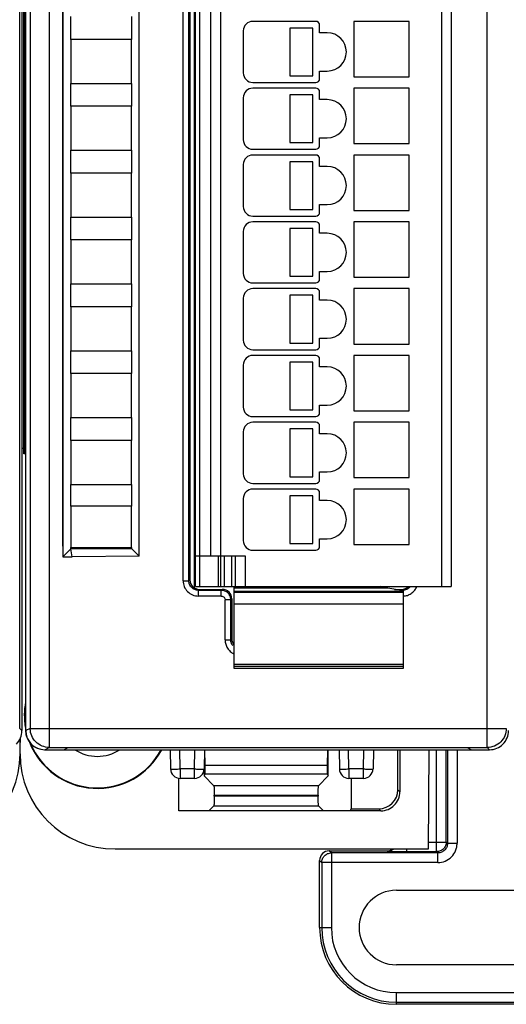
# Model space of a CAD drawing. Header units: millimetres. Extents: x 0 to 420, y 0 to 297.
# Tile 113 of 124: x 335 to 360, y 127 to 178. Entities that reach past the tile are written whole.
import ezdxf

# ---------------------------------------------------------------- set-up
doc = ezdxf.new("R2010")
doc.units = ezdxf.units.MM
doc.header["$LTSCALE"] = 23.1
doc.layers.get('0').update_dxf_attribs({"linetype": 'CONTINUOUS'})
doc.layers.add('1', color=7, linetype='CONTINUOUS')
doc.layers.add('452511_K12', color=7, linetype='CONTINUOUS')

msp = doc.modelspace()

# ---------------------------------------------------------------- linework, layer by layer
at = {"color": 9, "linetype": 'CONTINUOUS'}
for p, q in [((336.31175, 229.77013), (336.31175, 140.00591)), ((359.2581, 140.00591), (359.2581, 229.77013)), ((335.3119, 228.77017), (335.3119, 141.00587)), ((344.17595, 221.63802), (344.17595, 148.43802)), ((356.87595, 148.43802), (356.87595, 221.63802)), ((343.32339, 148.73497), (343.32339, 221.04108)), ((343.6232, 148.73497), (343.6232, 221.04108)), ((345.27595, 220.03802), (345.27595, 150.03802)), ((345.17595, 148.43802), (345.17595, 150.03802)), ((345.47595, 150.03802), (345.47595, 148.43802)), ((345.87595, 148.43802), (345.87595, 150.03802)), ((346.57595, 150.03802), (346.57595, 148.43802)), ((343.32339, 148.73497), (343.6232, 148.73497)), ((343.6232, 148.73497), (343.67595, 148.78772)), ((344.17565, 148.28802), (344.1229, 148.23528)), ((345.32351, 148.23528), (344.1229, 148.23528)), ((344.1229, 147.93546), (344.1229, 148.23528)), ((345.32351, 148.23528), (345.37626, 148.28802)), ((345.32351, 147.93546), (345.32351, 148.23528)), ((345.97595, 148.185), (354.87595, 148.185)), ((354.829, 148.23528), (354.74074, 148.23528)), ((354.77626, 148.28802), (354.829, 148.23528)), ((354.829, 148.22162), (354.829, 148.23528)), ((345.32351, 147.93546), (344.1229, 147.93546)), ((345.8232, 147.73558), (345.52339, 147.73558)), ((345.52339, 145.63497), (345.52339, 147.73558)), ((345.87595, 147.78833), (345.8232, 147.73558)), ((345.8232, 145.63497), (345.8232, 147.73558)), ((354.87595, 147.50859), (345.97595, 147.50859)), ((345.52339, 145.63497), (345.8232, 145.63497)), ((345.8232, 145.63497), (345.87595, 145.68772)), ((345.97595, 144.36804), (354.87595, 144.36804)), ((354.87595, 144.25485), (345.97595, 144.25485)), ((334.8764, 140.88798), (334.75852, 141.00593)), ((335.3119, 141.00587), (335.07595, 140.88791)), ((335.3119, 141.00587), (360.25806, 141.00587)), ((336.07595, 139.88802), (336.31175, 140.00591)), ((343.16052, 138.87967), (343.14285, 139.88802)), ((343.92529, 138.87967), (343.94289, 139.88802)), ((352.00844, 138.87967), (351.99077, 139.88802)), ((352.77322, 138.87967), (352.79082, 139.88802)), ((356.60587, 134.54932), (356.60587, 139.88802)), ((357.10829, 135.05174), (357.10829, 139.88802)), ((357.17526, 139.88802), (357.17526, 134.98478)), ((357.67768, 139.88802), (357.67768, 134.98478)), ((359.2581, 140.00591), (359.376, 139.88802)), ((343.16046, 138.87967), (343.16046, 138.38802)), ((343.92529, 138.87967), (343.16052, 138.87967)), ((343.92532, 138.38802), (343.92532, 138.87967)), ((352.00838, 138.87967), (352.00838, 138.38802)), ((352.77322, 138.87967), (352.00844, 138.87967)), ((352.77324, 138.38802), (352.77324, 138.87967)), ((350.41899, 138.00487), (344.93291, 138.00487)), ((354.57595, 137.79218), (354.68071, 137.68741)), ((350.40214, 137.4516), (344.94976, 137.44823)), ((344.93291, 136.95054), (350.41899, 136.95054)), ((353.68132, 136.68802), (353.57656, 136.79279)), ((355.02484, 134.68802), (355.02484, 134.54932)), ((356.18773, 135.05174), (357.10829, 135.05174)), ((357.17526, 134.98478), (357.10829, 135.05174)), ((357.17526, 134.98478), (357.67768, 134.98478)), ((350.47595, 134.0906), (350.58662, 133.97993)), ((351.08904, 134.48235), (350.97837, 134.59302)), ((356.67283, 134.48235), (351.08904, 134.48235)), ((351.08904, 134.48235), (351.08904, 130.57302)), ((353.99353, 134.59302), (354.01999, 134.56656)), ((355.02466, 134.54932), (356.60587, 134.54932)), ((356.60587, 134.54932), (356.67283, 134.48235)), ((356.67283, 133.97993), (356.67283, 134.48235)), ((356.67283, 133.97993), (350.58662, 133.97993)), ((350.58662, 133.97993), (350.58662, 130.57302)), ((350.47595, 130.57302), (351.08904, 130.57302)), ((354.49595, 127.16612), (366.55595, 127.16612)), ((354.49595, 126.55302), (354.49595, 127.16612)), ((354.49595, 126.66369), (366.55595, 126.66369))]:
    msp.add_line(p, q, dxfattribs=at)
at = {"color": 7, "linetype": 'CONTINUOUS'}
for p, q in [((334.75852, 141.00593), (334.75852, 228.77015)), ((334.8764, 228.88803), (334.8764, 140.88798)), ((335.06685, 228.88802), (335.06685, 140.88802)), ((335.07595, 140.88791), (335.07595, 228.88814)), ((343.92595, 148.35345), (343.92595, 221.42259)), ((343.97595, 148.43802), (343.97595, 221.63802)), ((357.37595, 221.63802), (357.37595, 148.43802)), ((343.67595, 220.98833), (343.67595, 148.78772)), ((344.77595, 150.03802), (344.77595, 220.03802)), ((337.01309, 150.55017), (337.01309, 219.22588)), ((337.02595, 219.3856), (337.02595, 149.99287)), ((341.02595, 150.02165), (341.02595, 219.35267)), ((334.97595, 155.38802), (334.97595, 205.98802)), ((334.98904, 205.97493), (334.98904, 155.40111)), ((337.44608, 177.08802), (337.44608, 178.28802)), ((340.62182, 178.28802), (340.62182, 177.08802)), ((350.27595, 178.03802), (346.97595, 178.03802)), ((355.17595, 178.03802), (352.27595, 178.03802)), ((352.27595, 178.03802), (352.27595, 175.13802)), ((355.17595, 175.13802), (355.17595, 178.03802)), ((346.47595, 177.53802), (346.47595, 175.33802)), ((350.11126, 177.68802), (348.91126, 177.68802)), ((348.91126, 177.68802), (348.91126, 175.18802)), ((350.11126, 175.18802), (350.11126, 177.68802)), ((350.47595, 177.43802), (350.47595, 177.83802)), ((350.87595, 177.43802), (350.47595, 177.43802)), ((340.62195, 177.08802), (337.44595, 177.08802)), ((337.44595, 177.08802), (337.44595, 174.78802)), ((340.62195, 174.78802), (340.62195, 177.08802)), ((350.47595, 175.43802), (350.87595, 175.43802)), ((350.47595, 175.03802), (350.47595, 175.43802)), ((346.97595, 174.83802), (350.27595, 174.83802)), ((348.91126, 175.18802), (350.11126, 175.18802)), ((352.27595, 175.13802), (355.17595, 175.13802)), ((337.44595, 174.78802), (340.62195, 174.78802)), ((337.44608, 173.58802), (337.44608, 174.78802)), ((340.62182, 174.78802), (340.62182, 173.58802)), ((350.27595, 174.53802), (346.97595, 174.53802)), ((350.47595, 173.93802), (350.47595, 174.33802)), ((355.17595, 174.53802), (352.27595, 174.53802)), ((352.27595, 174.53802), (352.27595, 171.63802)), ((355.17595, 171.63802), (355.17595, 174.53802)), ((346.47595, 174.03802), (346.47595, 171.83802)), ((350.11126, 174.18802), (348.91126, 174.18802)), ((348.91126, 174.18802), (348.91126, 171.68802)), ((350.11126, 171.68802), (350.11126, 174.18802)), ((350.87595, 173.93802), (350.47595, 173.93802)), ((340.62195, 173.58802), (337.44595, 173.58802)), ((337.44595, 173.58802), (337.44595, 171.28802)), ((340.62195, 171.28802), (340.62195, 173.58802)), ((350.47595, 171.93802), (350.87595, 171.93802)), ((350.47595, 171.53802), (350.47595, 171.93802)), ((337.44595, 171.28802), (340.62195, 171.28802)), ((337.44608, 170.08802), (337.44608, 171.28802)), ((340.62182, 171.28802), (340.62182, 170.08802)), ((346.97595, 171.33802), (350.27595, 171.33802)), ((348.91126, 171.68802), (350.11126, 171.68802)), ((352.27595, 171.63802), (355.17595, 171.63802)), ((350.27595, 171.03802), (346.97595, 171.03802)), ((350.47595, 170.43802), (350.47595, 170.83802)), ((355.17595, 171.03802), (352.27595, 171.03802)), ((352.27595, 171.03802), (352.27595, 168.13802)), ((355.17595, 168.13802), (355.17595, 171.03802)), ((346.47595, 170.53802), (346.47595, 168.33802)), ((350.11126, 170.68802), (348.91126, 170.68802)), ((348.91126, 170.68802), (348.91126, 168.18802)), ((350.11126, 168.18802), (350.11126, 170.68802)), ((350.87595, 170.43802), (350.47595, 170.43802)), ((340.62195, 170.08802), (337.44595, 170.08802)), ((337.44595, 170.08802), (337.44595, 167.78802)), ((340.62195, 167.78802), (340.62195, 170.08802)), ((348.91126, 168.18802), (350.11126, 168.18802)), ((350.47595, 168.43802), (350.87595, 168.43802)), ((350.47595, 168.03802), (350.47595, 168.43802)), ((352.27595, 168.13802), (355.17595, 168.13802)), ((337.44595, 167.78802), (340.62195, 167.78802)), ((337.44608, 166.58802), (337.44608, 167.78802)), ((340.62182, 167.78802), (340.62182, 166.58802)), ((346.97595, 167.83802), (350.27595, 167.83802)), ((350.27595, 167.53802), (346.97595, 167.53802)), ((350.11126, 167.18802), (348.91126, 167.18802)), ((348.91126, 167.18802), (348.91126, 164.68802)), ((350.11126, 164.68802), (350.11126, 167.18802)), ((350.47595, 166.93802), (350.47595, 167.33802)), ((355.17595, 167.53802), (352.27595, 167.53802)), ((352.27595, 167.53802), (352.27595, 164.63802)), ((355.17595, 164.63802), (355.17595, 167.53802)), ((340.62195, 166.58802), (337.44595, 166.58802)), ((337.44595, 166.58802), (337.44595, 164.28802)), ((340.62195, 164.28802), (340.62195, 166.58802)), ((346.47595, 167.03802), (346.47595, 164.83802)), ((350.87595, 166.93802), (350.47595, 166.93802)), ((348.91126, 164.68802), (350.11126, 164.68802)), ((350.47595, 164.93802), (350.87595, 164.93802)), ((350.47595, 164.53802), (350.47595, 164.93802)), ((352.27595, 164.63802), (355.17595, 164.63802)), ((337.44595, 164.28802), (340.62195, 164.28802)), ((337.44608, 163.08802), (337.44608, 164.28802)), ((340.62182, 164.28802), (340.62182, 163.08802)), ((346.97595, 164.33802), (350.27595, 164.33802)), ((350.27595, 164.03802), (346.97595, 164.03802)), ((355.17595, 164.03802), (352.27595, 164.03802)), ((352.27595, 164.03802), (352.27595, 161.13802)), ((355.17595, 161.13802), (355.17595, 164.03802)), ((346.47595, 163.53802), (346.47595, 161.33802)), ((350.11126, 163.68802), (348.91126, 163.68802)), ((348.91126, 163.68802), (348.91126, 161.18802)), ((350.11126, 161.18802), (350.11126, 163.68802)), ((350.47595, 163.43802), (350.47595, 163.83802)), ((340.62195, 163.08802), (337.44595, 163.08802)), ((337.44595, 163.08802), (337.44595, 160.78802)), ((340.62195, 160.78802), (340.62195, 163.08802)), ((350.87595, 163.43802), (350.47595, 163.43802)), ((350.47595, 161.43802), (350.87595, 161.43802)), ((350.47595, 161.03802), (350.47595, 161.43802)), ((348.91126, 161.18802), (350.11126, 161.18802)), ((352.27595, 161.13802), (355.17595, 161.13802)), ((337.44595, 160.78802), (340.62195, 160.78802)), ((337.44608, 159.58802), (337.44608, 160.78802)), ((340.62182, 160.78802), (340.62182, 159.58802)), ((346.97595, 160.83802), (350.27595, 160.83802)), ((350.27595, 160.53802), (346.97595, 160.53802)), ((355.17595, 160.53802), (352.27595, 160.53802)), ((352.27595, 160.53802), (352.27595, 157.63802)), ((355.17595, 157.63802), (355.17595, 160.53802)), ((346.47595, 160.03802), (346.47595, 157.83802)), ((350.11126, 160.18802), (348.91126, 160.18802)), ((348.91126, 160.18802), (348.91126, 157.68802)), ((350.11126, 157.68802), (350.11126, 160.18802)), ((350.47595, 159.93802), (350.47595, 160.33802)), ((350.87595, 159.93802), (350.47595, 159.93802)), ((340.62195, 159.58802), (337.44595, 159.58802)), ((337.44595, 159.58802), (337.44595, 157.28802)), ((340.62195, 157.28802), (340.62195, 159.58802)), ((350.47595, 157.93802), (350.87595, 157.93802)), ((350.47595, 157.53802), (350.47595, 157.93802)), ((346.97595, 157.33802), (350.27595, 157.33802)), ((348.91126, 157.68802), (350.11126, 157.68802)), ((352.27595, 157.63802), (355.17595, 157.63802)), ((337.44595, 157.28802), (340.62195, 157.28802)), ((337.44608, 156.08802), (337.44608, 157.28802)), ((340.62182, 157.28802), (340.62182, 156.08802)), ((350.27595, 157.03802), (346.97595, 157.03802)), ((350.47595, 156.43802), (350.47595, 156.83802)), ((355.17595, 157.03802), (352.27595, 157.03802)), ((352.27595, 157.03802), (352.27595, 154.13802)), ((355.17595, 154.13802), (355.17595, 157.03802)), ((346.47595, 156.53802), (346.47595, 154.33802)), ((350.11126, 156.68802), (348.91126, 156.68802)), ((348.91126, 156.68802), (348.91126, 154.18802)), ((350.11126, 154.18802), (350.11126, 156.68802)), ((350.87595, 156.43802), (350.47595, 156.43802)), ((340.62195, 156.08802), (337.44595, 156.08802)), ((337.44595, 156.08802), (337.44595, 153.78802)), ((340.62195, 153.78802), (340.62195, 156.08802)), ((334.8764, 155.68811), (334.97595, 155.68811)), ((334.98904, 155.40111), (334.97595, 155.38802)), ((335.06685, 155.38802), (334.97595, 155.38802)), ((334.98904, 155.40111), (335.06685, 155.40111)), ((350.47595, 154.43802), (350.87595, 154.43802)), ((350.47595, 154.03802), (350.47595, 154.43802)), ((337.44595, 153.78802), (340.62195, 153.78802)), ((337.44608, 152.63802), (337.44608, 153.78802)), ((340.62182, 153.78802), (340.62182, 152.63802)), ((346.97595, 153.83802), (350.27595, 153.83802)), ((348.91126, 154.18802), (350.11126, 154.18802)), ((352.27595, 154.13802), (355.17595, 154.13802)), ((350.27595, 153.53802), (346.97595, 153.53802)), ((350.11126, 153.18802), (348.91126, 153.18802)), ((348.91126, 153.18802), (348.91126, 150.68802)), ((350.11126, 150.68802), (350.11126, 153.18802)), ((350.47595, 152.93802), (350.47595, 153.33802)), ((355.17595, 153.53802), (352.27595, 153.53802)), ((352.27595, 153.53802), (352.27595, 150.63802)), ((355.17595, 150.63802), (355.17595, 153.53802)), ((346.47595, 153.03802), (346.47595, 150.83802)), ((350.87595, 152.93802), (350.47595, 152.93802)), ((340.62195, 152.63802), (337.44595, 152.63802)), ((337.44595, 152.63802), (337.44595, 150.48802)), ((340.62195, 150.48802), (340.62195, 152.63802)), ((348.91126, 150.68802), (350.11126, 150.68802)), ((350.47595, 150.93802), (350.87595, 150.93802)), ((350.47595, 150.53802), (350.47595, 150.93802)), ((352.27595, 150.63802), (355.17595, 150.63802)), ((337.02595, 150.56302), (337.01309, 150.55017)), ((337.02595, 150.55017), (337.01309, 150.55017)), ((337.02595, 149.99287), (337.4461, 150.40817)), ((337.44595, 150.48802), (340.62195, 150.48802)), ((337.4461, 150.40817), (337.44608, 150.48802)), ((337.4461, 150.40817), (340.62156, 150.42407)), ((337.50874, 149.98802), (337.4461, 150.40817)), ((340.62182, 150.48802), (340.62181, 150.4258)), ((340.62181, 150.4258), (341.02595, 150.02165)), ((346.97595, 150.33802), (350.27595, 150.33802)), ((337.0253, 149.99223), (337.50874, 149.98802)), ((341.02595, 150.0186), (337.50874, 149.98802)), ((343.97595, 150.03802), (346.57595, 150.03802)), ((345.27595, 150.03802), (345.27595, 148.43802)), ((346.07595, 148.43802), (346.07595, 150.03802)), ((343.92595, 148.58802), (343.97595, 148.58802)), ((343.97595, 148.43802), (357.37595, 148.43802)), ((344.17565, 148.28802), (345.37626, 148.28802)), ((345.97595, 148.43802), (345.97595, 144.16653)), ((354.04376, 148.3431), (345.97595, 148.3431)), ((345.97595, 148.13802), (354.87595, 148.13802)), ((354.87595, 148.21436), (354.04376, 148.3431)), ((354.39977, 148.28802), (354.77626, 148.28802)), ((354.87595, 148.15261), (354.87595, 148.21436)), ((354.87595, 144.16653), (354.87595, 148.13801)), ((345.87595, 147.78833), (345.87595, 145.68772)), ((345.97595, 144.16643), (354.87595, 144.16643)), ((334.77595, 139.67726), (334.77595, 140.45253)), ((336.07595, 139.88802), (359.376, 139.88802)), ((336.31175, 140.00591), (359.2581, 140.00591)), ((337.07595, 139.88802), (337.29803, 139.99707)), ((358.22232, 139.98802), (337.2796, 139.98802)), ((342.64293, 139.88802), (342.66053, 138.8793)), ((344.44285, 139.88802), (344.42524, 138.8793)), ((344.48006, 139.06426), (344.45516, 139.88802)), ((350.89674, 139.88802), (350.87184, 139.06426)), ((350.92595, 138.51184), (350.92595, 139.88802)), ((351.49085, 139.88802), (351.50846, 138.8793)), ((353.29077, 139.88802), (353.27317, 138.8793)), ((354.57595, 137.79218), (354.57595, 139.88802)), ((354.68071, 139.88802), (354.68071, 137.68741)), ((356.18614, 134.68802), (356.20883, 139.88802)), ((358.20389, 139.99708), (358.42595, 139.88802)), ((344.42595, 138.8793), (344.42595, 138.51184)), ((350.87184, 139.06426), (344.48006, 139.06426)), ((344.48006, 138.62009), (344.48006, 139.06426)), ((350.87184, 139.06426), (350.87184, 138.62009)), ((343.1005, 136.68802), (343.1005, 138.38802)), ((343.92474, 138.38802), (343.16046, 138.38802)), ((344.48006, 138.62009), (344.42595, 138.51184)), ((344.42595, 138.51184), (344.93291, 138.00487)), ((344.48006, 138.62009), (350.87184, 138.62009)), ((350.41899, 138.00487), (350.92595, 138.51184)), ((350.87184, 138.62009), (350.92595, 138.51184)), ((352.77324, 138.38802), (352.00897, 138.38802)), ((352.12595, 138.38802), (352.12595, 136.79279)), ((344.94976, 137.50323), (350.40214, 137.50858)), ((344.94976, 137.44823), (344.94976, 137.50323)), ((350.40214, 137.50858), (350.40214, 137.4516)), ((353.68132, 136.68802), (343.1005, 136.68802)), ((344.93291, 136.95054), (344.6704, 136.68802)), ((350.68151, 136.68802), (350.41899, 136.95054)), ((352.07359, 136.68802), (352.12595, 136.79279)), ((352.12595, 136.79279), (353.57656, 136.79279)), ((339.76519, 134.68802), (356.18614, 134.68802)), ((350.47595, 130.57302), (350.47595, 134.0906)), ((350.97837, 134.59302), (353.99353, 134.59302)), ((354.49595, 132.52338), (366.55595, 132.52338)), ((366.55595, 128.62266), (354.49595, 128.62266)), ((366.55595, 126.55302), (354.49595, 126.55302))]:
    msp.add_line(p, q, dxfattribs=at)
for centre, radius, start, end in [((346.97595, 177.53802), 0.5, 90, 180), ((350.27595, 177.83802), 0.2, 0, 90), ((350.87595, 176.43802), 1, 270, 90), ((346.97595, 175.33802), 0.5, 180, 270), ((350.27595, 175.03802), 0.2, 270, 360), ((346.97595, 174.03802), 0.5, 90, 180), ((350.27595, 174.33802), 0.2, 0, 90), ((350.87595, 172.93802), 1, 270, 90), ((346.97595, 171.83802), 0.5, 180, 270), ((350.27595, 171.53802), 0.2, 270, 360), ((346.97595, 170.53802), 0.5, 90, 180), ((350.27595, 170.83802), 0.2, 0, 90), ((350.87595, 169.43802), 1, 270, 90), ((346.97595, 168.33802), 0.5, 180, 270), ((350.27595, 168.03802), 0.2, 270, 360), ((346.97595, 167.03802), 0.5, 90, 180), ((350.27595, 167.33802), 0.2, 0, 90), ((350.87595, 165.93802), 1, 270, 90), ((346.97595, 164.83802), 0.5, 180, 270), ((350.27595, 164.53802), 0.2, 270, 360), ((346.97595, 163.53802), 0.5, 90, 180), ((350.27595, 163.83802), 0.2, 0, 90), ((350.87595, 162.43802), 1, 270, 90), ((346.97595, 161.33802), 0.5, 180, 270), ((350.27595, 161.03802), 0.2, 270, 360), ((346.97595, 160.03802), 0.5, 90, 180), ((350.27595, 160.33802), 0.2, 0, 90), ((350.87595, 158.93802), 1, 270, 90), ((346.97595, 157.83802), 0.5, 180, 270), ((350.27595, 157.53802), 0.2, 270, 360), ((346.97595, 156.53802), 0.5, 90, 180), ((350.27595, 156.83802), 0.2, 0, 90), ((350.87595, 155.43802), 1, 270, 90), ((346.97595, 154.33802), 0.5, 180, 270), ((350.27595, 154.03802), 0.2, 270, 360), ((346.97595, 153.03802), 0.5, 90, 180), ((350.27595, 153.33802), 0.2, 0, 90), ((350.87595, 151.93802), 1, 270, 90), ((346.97595, 150.83802), 0.5, 180, 270), ((350.27595, 150.53802), 0.2, 270, 360), ((338.82595, 141.68802), 3.82444, 169.576074, 189.290838), ((338.82595, 141.68802), 3.8, 171.808878, 188.191122), ((336.06685, 140.88802), 1, 180, 270), ((363.08675, 140.2767), 28.3108, 179.641912, 180.005851), ((338.82595, 141.68802), 3.82444, 201.584395, 331.920463), ((338.82595, 141.68802), 3.8, 203.076923, 331.714674), ((338.82595, 141.68802), 2.15, 236.926175, 303.073825), ((343.16046, 138.88802), 0.5, 180.999998, 269.999923), ((343.92532, 138.88802), 0.5, 270.000086, 359.00004), ((352.00838, 138.88802), 0.5, 180.999962, 270.000005), ((352.77324, 138.88802), 0.5, 270, 359), ((354.49595, 130.57302), 1.95036, 90, 270), ((354.49595, 130.57302), 4.02, 180, 270)]:
    msp.add_arc(centre, radius, start, end, dxfattribs=at)
at = {"color": 9, "linetype": 'CONTINUOUS'}
for centre, radius, start, end in [((354.82934, 148.73581), 0.50054, 269.961466, 274.95762), ((354.81616, 148.84165), 0.90624, 273.786982, 276.35622), ((336.312, 141.00603), 1.0001, 180.008735, 181.008444), ((354.49595, 130.57302), 3.90933, 180, 270), ((354.49595, 130.57302), 3.40691, 180, 270)]:
    msp.add_arc(centre, radius, start, end, dxfattribs=at)
at = {"color": 7, "linetype": 'CONTINUOUS'}
for centre, major_axis, ratio, start_param, end_param in [((344.17626, 148.78833), (0.35398, 0.35398), 0.99878277, 2.35680348, 3.92638183), ((345.37565, 147.78772), (-0.35398, -0.35398), 0.99878277, 8.63998878, 10.20956714), ((354.77565, 148.78833), (-0.35398, 0.35398), 0.99878277, -3.92638183, -3.14159265), ((346.37626, 145.68833), (0.35398, 0.35398), 0.99878277, 2.35680348, 3.00026401), ((336.0761, 140.88806), (0.89461, 0.44727), 0.99980964, 2.67805165, 4.24869568), ((329.78519, 139.67878), (-3.52954, 3.52954), 0.99969546, 2.35632324, 3.92686206), ((339.76671, 139.67878), (3.52954, 3.52954), 0.99969546, 2.35632141, 3.9268639), ((353.57534, 137.7934), (-0.70797, 0.70797), 0.99878277, 2.35680348, 3.92638183), ((353.99337, 135.0956), (-0.35543, 0.35543), 0.99969546, -3.92683852, -3.30215299), ((350.97853, 134.09045), (-0.35543, 0.35543), 0.99969546, -0.78524587, 0.78524587)]:
    msp.add_ellipse(centre, major_axis=major_axis, ratio=ratio, start_param=start_param, end_param=end_param, dxfattribs=at)
at = {"color": 9, "linetype": 'CONTINUOUS'}
for points, knots in [([(343.32339, 148.73497), (343.32504, 148.63098), (343.36385, 148.42049), (343.54332, 148.15538), (343.80842, 147.97594), (344.01891, 147.93709), (344.1229, 147.93546)], [0, 0, 0, 0, 0.25002688, 0.50000304, 0.74997642, 1, 1, 1, 1]), ([(344.1229, 148.23549), (344.05791, 148.23528), (343.92648, 148.26135), (343.76028, 148.37231), (343.64906, 148.53848), (343.62316, 148.66993), (343.6232, 148.73497)], [0, 0, 0, 0, 0.24996073, 0.49995832, 0.74983813, 1, 1, 1, 1]), ([(345.67665, 148.08871), (345.6307, 148.13465), (345.51975, 148.20935), (345.38849, 148.23523), (345.32351, 148.23528)], [0, 0, 0, 0, 0.49999275, 1, 1, 1, 1]), ([(345.8232, 147.73558), (345.82316, 147.80056), (345.79714, 147.93177), (345.72259, 148.04279), (345.67665, 148.08871)], [0, 0, 0, 0, 0.50011979, 1, 1, 1, 1]), ([(355.23078, 148.43787), (355.18928, 148.38155), (355.08094, 148.28539), (354.94238, 148.2432), (354.87259, 148.23715)], [0, 0, 0, 0, 0.4996853, 1, 1, 1, 1]), ([(354.91649, 147.94098), (354.9878, 147.94893), (355.12939, 147.98271), (355.31865, 148.09079), (355.47269, 148.24448), (355.54479, 148.37096), (355.57136, 148.4376)], [0, 0, 0, 0, 0.25004751, 0.50005249, 0.74999765, 1, 1, 1, 1]), ([(345.52339, 145.63497), (345.52457, 145.5605), (345.54422, 145.41078), (345.63681, 145.20399), (345.78291, 145.03136), (345.90846, 144.94699), (345.97554, 144.91461)], [0, 0, 0, 0, 0.25002976, 0.49999393, 0.74998005, 1, 1, 1, 1]), ([(345.92627, 145.33059), (345.89324, 145.37365), (345.84103, 145.47135), (345.82316, 145.58067), (345.8232, 145.63497)], [0, 0, 0, 0, 0.49983553, 1, 1, 1, 1]), ([(335.6048, 140.29885), (335.51486, 140.3888), (335.36825, 140.60536), (335.31429, 140.86126), (335.31205, 140.98843)], [0, 0, 0, 0, 0.50003242, 1, 1, 1, 1]), ([(360.25806, 141.0059), (360.25806, 140.87585), (360.20629, 140.61314), (360.05712, 140.39079), (359.96515, 140.29882)], [0, 0, 0, 0, 0.49999239, 1, 1, 1, 1]), ([(336.31175, 140.00591), (336.18171, 140.00593), (335.91906, 140.05772), (335.69675, 140.20689), (335.6048, 140.29885)], [0, 0, 0, 0, 0.49998098, 1, 1, 1, 1]), ([(359.96515, 140.29882), (359.87319, 140.20686), (359.65085, 140.0577), (359.38815, 140.00592), (359.2581, 140.00591)], [0, 0, 0, 0, 0.50000613, 1, 1, 1, 1]), ([(342.66053, 138.8793), (342.66055, 138.87844), (342.66548, 138.87862), (342.67112, 138.87734), (342.68391, 138.87716), (342.7, 138.87651), (342.72107, 138.87618), (342.75713, 138.87575), (342.7863, 138.87568), (342.80701, 138.87568)], [0, 0, 0, 0, 0.01745489, 0.06685373, 0.14825212, 0.26101821, 0.40408794, 0.57628758, 1, 1, 1, 1]), ([(342.80701, 138.87568), (342.83226, 138.87568), (342.95009, 138.87612), (343.06792, 138.87768), (343.16049, 138.8793)], [0, 0, 0, 0, 0.21425581, 1, 1, 1, 1]), ([(343.92529, 138.8793), (343.95779, 138.87873), (344.07562, 138.87689), (344.19346, 138.87568), (344.27879, 138.87568)], [0, 0, 0, 0, 0.27586853, 1, 1, 1, 1]), ([(344.27879, 138.87568), (344.29951, 138.87568), (344.32868, 138.87575), (344.36474, 138.87618), (344.38581, 138.87651), (344.40189, 138.87716), (344.41468, 138.87734), (344.42029, 138.87862), (344.42524, 138.87845), (344.42524, 138.8793)], [0, 0, 0, 0, 0.42382976, 0.59606134, 0.73914347, 0.85189928, 0.93326214, 0.98260593, 1, 1, 1, 1]), ([(351.50846, 138.8793), (351.50846, 138.87845), (351.51341, 138.87862), (351.51902, 138.87734), (351.53181, 138.87716), (351.54789, 138.87651), (351.56896, 138.87618), (351.60502, 138.87575), (351.63419, 138.87568), (351.65491, 138.87568)], [0, 0, 0, 0, 0.01739409, 0.06673792, 0.14810081, 0.26085662, 0.40393874, 0.57617031, 1, 1, 1, 1]), ([(351.65491, 138.87568), (351.68016, 138.87568), (351.798, 138.87612), (351.91583, 138.87768), (352.00842, 138.8793)], [0, 0, 0, 0, 0.21424845, 1, 1, 1, 1]), ([(352.77321, 138.8793), (352.80571, 138.87873), (352.92353, 138.87689), (353.04136, 138.87568), (353.12669, 138.87568)], [0, 0, 0, 0, 0.27586307, 1, 1, 1, 1]), ([(353.12669, 138.87568), (353.1474, 138.87568), (353.17657, 138.87575), (353.21263, 138.87618), (353.2337, 138.87651), (353.2498, 138.87716), (353.26258, 138.87734), (353.26822, 138.87862), (353.27315, 138.87844), (353.27317, 138.8793)], [0, 0, 0, 0, 0.42371242, 0.59591206, 0.73898179, 0.85174788, 0.93314627, 0.98254511, 1, 1, 1, 1]), ([(354.01999, 134.56656), (354.07902, 134.56658), (354.19778, 134.58868), (354.30207, 134.64943), (354.34696, 134.6877)], [0, 0, 0, 0, 0.50014357, 1, 1, 1, 1]), ([(357.10829, 135.05174), (357.10827, 134.9864), (357.0821, 134.85429), (356.97024, 134.68737), (356.80332, 134.57551), (356.67121, 134.54934), (356.60587, 134.54932)], [0, 0, 0, 0, 0.2500192, 0.50000016, 0.74998105, 1, 1, 1, 1]), ([(356.67283, 133.97993), (356.80353, 133.9798), (357.06772, 134.03258), (357.40135, 134.2559), (357.58837, 134.53532), (357.66478, 134.78739), (357.67744, 134.91911), (357.67768, 134.98478)], [0, 0, 0, 0, 0.24975512, 0.49933094, 0.74905372, 0.87451906, 1, 1, 1, 1]), ([(357.17526, 134.98478), (357.17528, 134.91941), (357.14921, 134.78724), (357.03728, 134.62032), (356.8703, 134.50856), (356.7382, 134.48233), (356.67283, 134.48235)], [0, 0, 0, 0, 0.25006274, 0.50005891, 0.74992501, 1, 1, 1, 1]), ([(350.58662, 133.97993), (350.58664, 134.04527), (350.61281, 134.17738), (350.72467, 134.3443), (350.89159, 134.45617), (351.0237, 134.48233), (351.08904, 134.48235)], [0, 0, 0, 0, 0.2500192, 0.50000016, 0.74998105, 1, 1, 1, 1]), ([(354.01999, 134.56656), (354.0205, 134.56603), (354.02284, 134.56553), (354.02713, 134.56466), (354.03397, 134.56391), (354.04758, 134.56267), (354.07039, 134.5613), (354.10439, 134.55976), (354.14706, 134.55827), (354.19798, 134.55685), (354.25669, 134.55551), (354.34887, 134.55379), (354.47883, 134.55201), (354.64897, 134.55048), (354.83322, 134.54954), (354.96005, 134.54932), (355.02466, 134.54932)], [0, 0, 0, 0, 0.00218335, 0.00664544, 0.01342523, 0.02251465, 0.04755061, 0.08153045, 0.12411843, 0.1749562, 0.23356183, 0.29937249, 0.45011528, 0.62146601, 0.80717532, 1, 1, 1, 1])]:
    msp.add_open_spline(points, degree=3, knots=knots, dxfattribs=at)
at = {"color": 7, "linetype": 'CONTINUOUS'}
for points, knots in [([(354.04376, 148.3431), (354.00996, 148.3459), (353.87474, 148.36185), (353.74114, 148.39737), (353.64727, 148.43801)], [0, 0, 0, 0, 0.24894787, 1, 1, 1, 1]), ([(334.58353, 140.1809), (334.67549, 140.27286), (334.82464, 140.49522), (334.87641, 140.75792), (334.8764, 140.88798)], [0, 0, 0, 0, 0.49999991, 1, 1, 1, 1]), ([(360.08307, 140.1809), (360.17504, 140.27286), (360.32419, 140.49522), (360.37595, 140.75792), (360.37595, 140.88798)], [0, 0, 0, 0, 0.49999991, 1, 1, 1, 1]), ([(359.376, 139.88802), (359.50605, 139.88802), (359.76875, 139.93978), (359.99111, 140.08894), (360.08307, 140.1809)], [0, 0, 0, 0, 0.49999993, 1, 1, 1, 1]), ([(344.93291, 138.00487), (344.93393, 138.00386), (344.93494, 137.99934), (344.9366, 137.99102), (344.93804, 137.9779), (344.94033, 137.9521), (344.94271, 137.90975), (344.94416, 137.87326), (344.94486, 137.85251)], [0, 0, 0, 0, 0.02812307, 0.08482247, 0.17040165, 0.28434749, 0.59331124, 1, 1, 1, 1]), ([(344.94486, 137.85251), (344.94572, 137.8271), (344.94886, 137.70941), (344.9498, 137.59166), (344.94979, 137.49934)], [0, 0, 0, 0, 0.21589464, 1, 1, 1, 1]), ([(350.40218, 137.51547), (350.40219, 137.54638), (350.40262, 137.65873), (350.40429, 137.7711), (350.40704, 137.85251)], [0, 0, 0, 0, 0.27504757, 1, 1, 1, 1]), ([(350.40704, 137.85251), (350.40774, 137.87326), (350.40919, 137.90975), (350.41157, 137.9521), (350.41386, 137.9779), (350.4153, 137.99102), (350.41696, 137.99934), (350.41797, 138.00386), (350.41899, 138.00487)], [0, 0, 0, 0, 0.40668875, 0.7156525, 0.82959834, 0.91517752, 0.97187693, 1, 1, 1, 1]), ([(344.94972, 137.44423), (344.94972, 137.38235), (344.94915, 137.29247), (344.94707, 137.17796), (344.94507, 137.10486), (344.94264, 137.04427), (344.94028, 137.00255), (344.938, 136.97713), (344.93657, 136.96421), (344.93492, 136.95601), (344.93391, 136.95154), (344.93291, 136.95054)], [0, 0, 0, 0, 0.37535201, 0.54521235, 0.69476541, 0.81889661, 0.91321167, 0.94795232, 0.97405654, 0.99139006, 1, 1, 1, 1]), ([(350.41899, 136.95054), (350.41797, 136.95156), (350.41696, 136.95613), (350.41528, 136.96452), (350.41384, 136.97777), (350.41153, 137.00382), (350.40915, 137.04659), (350.4067, 137.10866), (350.40471, 137.18343), (350.40266, 137.30008), (350.40211, 137.39152), (350.40211, 137.45437)], [0, 0, 0, 0, 0.00860195, 0.02598079, 0.05218694, 0.08709066, 0.18184413, 0.30647287, 0.4564534, 0.62638266, 1, 1, 1, 1]), ([(353.68128, 136.68802), (353.81129, 136.68802), (354.07417, 136.73991), (354.40629, 136.96245), (354.62883, 137.29457), (354.68071, 137.55744), (354.68071, 137.68745)], [0, 0, 0, 0, 0.2500361, 0.50000016, 0.74996414, 1, 1, 1, 1])]:
    msp.add_open_spline(points, degree=3, knots=knots, dxfattribs=at)
at = {"color": 9, "linetype": 'CONTINUOUS'}
msp.add_open_spline([(345.32351, 147.93546), (345.3745, 147.93546), (345.48076, 147.89283), (345.52339, 147.78658), (345.52339, 147.73558)], degree=3, dxfattribs=at)
at = {"layer": '1', "color": 1, "linetype": 'CONTINUOUS'}
msp.add_line((343.92595, 148.35345), (343.92595, 148.58802), dxfattribs=at)
at = {"layer": '452511_K12', "color": 7, "linetype": 'CONTINUOUS', "true_color": 0x990000}
msp.add_line((334.8764, 155.68811), (334.97595, 155.68811), dxfattribs=at)

doc.saveas('drawing.dxf')
